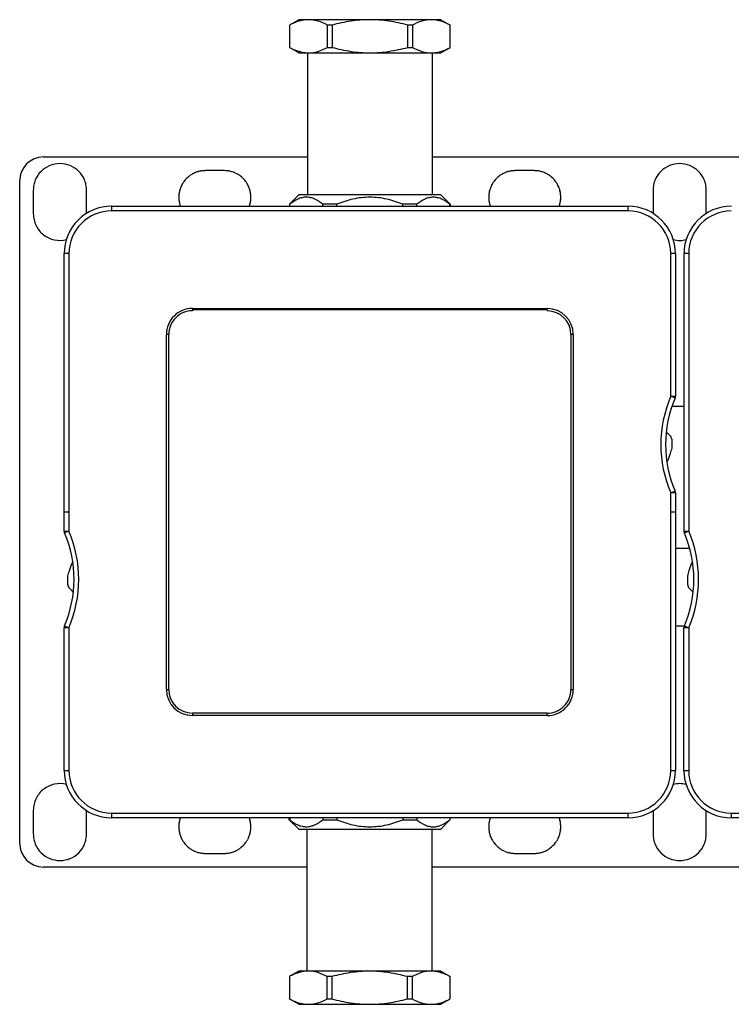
# Model space of a CAD drawing. Header units: millimetres. Extents: x -153 to 753, y 50 to 636.
# Tile 7 of 30: x -153 to -3, y 428 to 636. Entities that reach past the tile are written whole.
import ezdxf

# ---------------------------------------------------------------- set-up
doc = ezdxf.new("R2010")
doc.units = ezdxf.units.MM
doc.header["$LTSCALE"] = 23.1
doc.layers.get('0').update_dxf_attribs({"linetype": 'CONTINUOUS'})

msp = doc.modelspace()

# ---------------------------------------------------------------- linework, layer by layer
at = {"color": 7, "linetype": 'CONTINUOUS'}
for p, q in [((-94.21, 636.17), (-96.21, 635.02)), ((-96.2, 635.02), (-96.2, 630.33)), ((-64.21, 636.17), (-94.21, 636.17)), ((-88.2, 630.33), (-88.2, 635.02)), ((-87.21, 635.02), (-88.2, 635.02)), ((-87.21, 635.02), (-87.21, 630.33)), ((-71.21, 630.32), (-71.21, 635.01)), ((-70.22, 635.01), (-71.21, 635.01)), ((-70.22, 635.01), (-70.22, 630.32)), ((-64.21, 636.17), (-62.21, 635.01)), ((-62.22, 630.32), (-62.22, 635.01)), ((-94.21, 629.17), (-96.21, 630.33)), ((-88.2, 630.33), (-87.21, 630.33)), ((-71.21, 630.32), (-70.22, 630.32)), ((-64.21, 629.17), (-62.21, 630.32)), ((-94.21, 629.17), (-64.21, 629.17)), ((-92.41, 629.17), (-92.42, 599.17)), ((-66.01, 629.17), (-66.02, 599.17)), ((-148.23, 607.17), (-92.42, 607.17)), ((-66.02, 607.17), (34.78, 607.17)), ((-109.98, 604.28), (-113.98, 604.28)), ((-44.48, 604.28), (-48.48, 604.28)), ((-153.23, 462.17), (-153.23, 602.17)), ((-150.35, 600.17), (-150.35, 595.17)), ((-139.11, 595.25), (-139.11, 600.17)), ((-94.22, 599.17), (-96.17, 597.22)), ((-64.22, 599.17), (-94.22, 599.17)), ((-64.22, 599.17), (-62.22, 597.17)), ((-19.35, 600.17), (-19.35, 595.21)), ((-8.11, 595.24), (-8.11, 600.17)), ((-96.22, 597.17), (-96.22, 596.77)), ((-96.13, 597.17), (-96.22, 597.17)), ((-96.13, 596.77), (-96.13, 597.17)), ((-89.15, 596.77), (-89.15, 597.17)), ((-86.2, 597.17), (-89.15, 597.17)), ((-86.2, 596.77), (-86.2, 597.17)), ((-72.23, 596.76), (-72.23, 597.17)), ((-69.28, 597.17), (-72.23, 597.17)), ((-69.28, 596.76), (-69.28, 597.17)), ((-62.3, 596.76), (-62.3, 597.17)), ((-62.22, 597.17), (-62.3, 597.17)), ((-62.22, 597.17), (-62.22, 596.76)), ((-133.82, 596.77), (-133.82, 595.77)), ((-133.82, 596.77), (-24.62, 596.76)), ((-24.62, 595.76), (-133.82, 595.77)), ((-24.62, 595.76), (-24.62, 596.76)), ((-143.83, 528.14), (-143.82, 586.77)), ((-142.82, 586.77), (-143.82, 586.77)), ((-142.82, 586.77), (-142.83, 528.14)), ((-15.62, 556.62), (-15.62, 586.76)), ((-14.62, 586.76), (-15.62, 586.76)), ((-14.62, 586.76), (-14.62, 556.62)), ((-12.82, 586.76), (-12.82, 528.11)), ((-11.82, 586.76), (-12.82, 586.76)), ((-11.81, 586.76), (-11.82, 528.11)), ((-116.72, 575.18), (-116.72, 574.68)), ((-116.72, 575.18), (-41.72, 575.16)), ((-41.72, 574.86), (-116.72, 574.88)), ((-41.72, 575.1), (-41.72, 575.16)), ((-41.72, 574.86), (-41.72, 574.66)), ((-122.23, 494.68), (-122.22, 569.68)), ((-121.72, 569.68), (-122.22, 569.68)), ((-121.73, 494.68), (-121.72, 569.68)), ((-36.72, 569.66), (-36.73, 494.66)), ((-36.22, 569.66), (-36.72, 569.66)), ((-36.22, 569.66), (-36.23, 494.66)), ((-14.7, 556.22), (-15.62, 556.62)), ((-15.62, 556.62), (-14.63, 556.62)), ((-15.34, 554.56), (-12.82, 554.56)), ((-16.56, 549.1), (-15.72, 548.25)), ((-15.42, 547.55), (-15.42, 545.68)), ((-15.63, 536.2), (-14.71, 536.59)), ((-15.63, 477.56), (-15.63, 536.2)), ((-14.63, 536.2), (-15.63, 536.2)), ((-14.63, 536.2), (-14.63, 477.56)), ((-143.83, 532.18), (-142.83, 532.18)), ((-14.63, 532.16), (-15.63, 532.16)), ((-143.83, 528.14), (-142.83, 528.14)), ((-142.83, 528.14), (-143.74, 527.75)), ((-12.82, 528.11), (-11.82, 528.11)), ((-11.82, 528.11), (-12.73, 527.72)), ((-14.63, 524.5), (-11.62, 524.5)), ((-143.03, 516.78), (-143.03, 518.65)), ((-12.02, 516.77), (-12.02, 518.64)), ((-141.89, 515.23), (-142.73, 516.08)), ((-10.88, 515.22), (-11.73, 516.07)), ((-143.83, 477.58), (-143.83, 507.72)), ((-142.83, 507.72), (-143.83, 507.72)), ((-143.75, 508.12), (-142.83, 507.72)), ((-142.83, 507.72), (-142.83, 477.58)), ((-14.63, 508.12), (-12.74, 508.12)), ((-12.82, 477.56), (-12.82, 507.7)), ((-11.82, 507.7), (-12.82, 507.7)), ((-12.74, 508.09), (-11.82, 507.7)), ((-11.82, 507.7), (-11.82, 477.56)), ((-122.23, 494.68), (-121.73, 494.68)), ((-36.73, 494.66), (-36.23, 494.66)), ((-116.73, 489.68), (-116.73, 489.18)), ((-41.73, 489.66), (-116.73, 489.68)), ((-41.73, 489.16), (-116.73, 489.18)), ((-41.73, 489.16), (-41.73, 489.66)), ((-143.83, 477.58), (-142.83, 477.58)), ((-15.63, 477.56), (-14.63, 477.56)), ((-12.82, 477.56), (-11.82, 477.56)), ((-150.35, 469.17), (-150.35, 464.17)), ((-139.11, 464.17), (-139.11, 469.09)), ((-133.84, 468.58), (-133.84, 467.58)), ((-133.84, 468.58), (-24.64, 468.56)), ((-24.64, 467.56), (-24.64, 468.56)), ((-19.35, 469.08), (-19.35, 464.17)), ((-8.11, 464.17), (-8.11, 469.07)), ((-2.82, 468.56), (106.38, 468.55)), ((-2.82, 468.56), (-2.82, 467.56)), ((-24.64, 467.56), (-133.84, 467.58)), ((-96.24, 467.17), (-96.24, 467.57)), ((-94.24, 465.17), (-96.24, 467.17)), ((-96.24, 467.17), (-96.15, 467.17)), ((-96.15, 467.57), (-96.15, 467.17)), ((-89.17, 467.57), (-89.17, 467.17)), ((-89.17, 467.17), (-86.22, 467.17)), ((-86.22, 467.57), (-86.22, 467.17)), ((-72.25, 467.57), (-72.25, 467.17)), ((-72.25, 467.17), (-69.3, 467.17)), ((-69.3, 467.57), (-69.3, 467.17)), ((-64.24, 465.17), (-62.28, 467.13)), ((-62.32, 467.57), (-62.32, 467.17)), ((-62.32, 467.17), (-62.24, 467.17)), ((-62.24, 467.17), (-62.24, 467.57)), ((106.38, 467.55), (-2.82, 467.56)), ((-94.24, 465.17), (-64.24, 465.17)), ((-92.44, 435.17), (-92.44, 465.17)), ((-66.04, 435.17), (-66.04, 465.17)), ((-113.98, 460.05), (-109.98, 460.05)), ((-48.48, 460.05), (-44.48, 460.05)), ((-92.44, 457.17), (-148.23, 457.17)), ((34.78, 457.17), (-66.04, 457.17)), ((-94.24, 435.17), (-96.24, 434.02)), ((-64.24, 435.17), (-94.24, 435.17)), ((-64.24, 435.17), (-62.24, 434.01)), ((-96.23, 434.02), (-96.23, 429.33)), ((-88.23, 429.33), (-88.23, 434.02)), ((-87.24, 434.02), (-88.23, 434.02)), ((-87.24, 434.02), (-87.24, 429.33)), ((-71.24, 429.32), (-71.24, 434.01)), ((-70.25, 434.01), (-71.24, 434.01)), ((-70.25, 434.01), (-70.25, 429.32)), ((-62.25, 429.32), (-62.25, 434.01)), ((-94.24, 428.17), (-96.24, 429.33)), ((-88.23, 429.33), (-87.24, 429.33)), ((-71.24, 429.32), (-70.25, 429.32)), ((-64.24, 428.17), (-62.24, 429.32)), ((-94.24, 428.17), (-64.24, 428.17))]:
    msp.add_line(p, q, dxfattribs=at)
for centre, radius, start, end in [((-92.2, 635.63), 6.45, 268.1462, 269.9899), ((-66.22, 635.62), 6.45, 269.9937, 271.8373), ((-148.23, 602.17), 5, 90, 180), ((-113.96, 598.63), 5.66, 118.8103, 126.2921), ((-113.94, 598.58), 5.71, 114.2748, 118.8214), ((-113.98, 598.68), 5.61, 106.0864, 114.2933), ((-113.98, 598.69), 5.59, 106.0774, 114.3067), ((-114.02, 598.79), 5.49, 101.9759, 106.0389), ((-114.03, 598.84), 5.44, 101.9626, 106.0613), ((-109.94, 598.79), 5.49, 73.9195, 77.9983), ((-109.93, 598.84), 5.44, 73.8979, 78.0126), ((-109.98, 598.69), 5.59, 65.6418, 73.8809), ((-110.02, 598.58), 5.71, 61.1128, 65.6727), ((-109.99, 598.63), 5.66, 53.638, 61.1248), ((-48.46, 598.63), 5.66, 118.8103, 126.2921), ((-48.44, 598.58), 5.71, 114.2748, 118.8214), ((-48.48, 598.68), 5.61, 106.0864, 114.2933), ((-48.48, 598.69), 5.59, 106.0774, 114.3067), ((-48.52, 598.79), 5.49, 101.9759, 106.0389), ((-48.53, 598.84), 5.44, 101.9626, 106.0613), ((-44.44, 598.79), 5.49, 73.9195, 77.9983), ((-44.43, 598.84), 5.44, 73.8979, 78.0126), ((-44.48, 598.69), 5.59, 65.6418, 73.8809), ((-44.52, 598.58), 5.71, 61.1128, 65.6727), ((-44.49, 598.63), 5.66, 53.638, 61.1248), ((-113.9, 598.62), 5.71, 151.1128, 155.6727), ((-113.94, 598.65), 5.66, 143.638, 151.1248), ((-114.02, 598.7), 5.57, 126.3121, 143.619), ((-109.94, 598.7), 5.57, 36.3121, 53.619), ((-110.02, 598.65), 5.66, 28.8103, 36.2921), ((-110.06, 598.62), 5.71, 24.2748, 28.8214), ((-48.4, 598.62), 5.71, 151.1128, 155.6727), ((-48.44, 598.65), 5.66, 143.638, 151.1248), ((-48.52, 598.7), 5.57, 126.3121, 143.619), ((-44.44, 598.7), 5.57, 36.3121, 53.619), ((-44.52, 598.65), 5.66, 28.8103, 36.2921), ((-44.56, 598.62), 5.71, 24.2748, 28.8214), ((-114.11, 598.7), 5.49, 163.9195, 167.9983), ((-114.15, 598.71), 5.44, 163.8979, 168.0126), ((-114, 598.67), 5.59, 155.6418, 163.8809), ((-109.97, 598.66), 5.61, 16.0864, 24.2933), ((-109.95, 598.67), 5.59, 16.0774, 24.3067), ((-109.85, 598.7), 5.49, 11.9759, 16.0389), ((-109.81, 598.71), 5.44, 11.9626, 16.0613), ((-48.61, 598.7), 5.49, 163.9195, 167.9983), ((-48.65, 598.71), 5.44, 163.8979, 168.0126), ((-48.5, 598.67), 5.59, 155.6418, 163.8809), ((-44.47, 598.66), 5.61, 16.0864, 24.2933), ((-44.45, 598.67), 5.59, 16.0774, 24.3067), ((-44.35, 598.7), 5.49, 11.9759, 16.0389), ((-44.31, 598.71), 5.44, 11.9626, 16.0613), ((-114.11, 598.63), 5.49, 191.9759, 196.0389), ((-114.15, 598.62), 5.44, 191.9626, 196.0613), ((-114.05, 598.65), 5.55, 196.0632, 199.9335), ((-114.08, 598.64), 5.52, 196.0486, 199.8824), ((-110.02, 598.68), 5.66, 340.1292, 346.9492), ((-109.94, 598.65), 5.57, 340.1238, 347.0557), ((-110.09, 598.68), 5.73, 347.1305, 359.87), ((-48.37, 598.68), 5.73, 180.1275, 192.7625), ((-48.44, 598.68), 5.66, 192.9432, 199.9104), ((-48.52, 598.65), 5.57, 192.8392, 199.9189), ((-44.41, 598.65), 5.55, 340.0028, 343.8959), ((-44.38, 598.64), 5.52, 340.0557, 343.9097), ((-44.35, 598.63), 5.49, 343.9195, 347.9983), ((-44.31, 598.62), 5.44, 343.8979, 348.0126), ((-133.82, 586.77), 10, 89.9959, 179.9959), ((-133.82, 586.77), 9, 89.9959, 179.9959), ((-24.62, 586.76), 10, 359.9959, 89.9959), ((-24.62, 586.76), 9, 359.9959, 89.9959), ((-2.81, 586.76), 10, 89.9938, 179.9938), ((-2.81, 586.76), 9, 89.9938, 179.9938), ((-13.73, 595.16), 5.62, 255.9442, 284.3311), ((-116.72, 569.68), 5.5, 89.9918, 179.9918), ((-116.72, 569.68), 5, 89.9918, 179.9918), ((-41.72, 569.66), 5.5, 359.9918, 89.9918), ((-41.72, 569.66), 5, 359.9918, 89.9918), ((8.29, 546.41), 26, 156.882, 203.1098), ((8.29, 546.41), 25, 156.882, 203.1098), ((-15.62, 556.62), 1, 336.882, 359.9959), ((-16.42, 547.55), 1, 359.9918, 44.9918), ((-25.04, 546.94), 9.6, 333.7489, 334.4188), ((-25.2, 547.01), 9.77, 334.418, 334.8206), ((-15.63, 536.2), 1, 359.9959, 23.1098), ((-142.83, 528.14), 1, 179.9918, 203.1057), ((-166.74, 517.93), 25, 336.8779, 23.1057), ((-166.74, 517.93), 26, 336.8779, 23.1057), ((-11.82, 528.11), 1, 179.9959, 203.1098), ((-35.73, 517.91), 25, 336.882, 23.1098), ((-35.73, 517.91), 26, 336.882, 23.1098), ((-133.25, 517.32), 9.78, 154.4241, 154.832), ((-133.41, 517.39), 9.6, 153.7569, 154.4248), ((-2.24, 517.31), 9.78, 154.4281, 154.8306), ((-2.4, 517.38), 9.6, 153.7588, 154.4289), ((-142.03, 516.78), 1, 179.9959, 224.9959), ((-11.02, 516.77), 1, 179.9938, 224.9938), ((-142.83, 507.72), 1, 156.8779, 179.9918), ((-11.82, 507.7), 1, 156.882, 179.9959), ((-116.73, 494.68), 5.5, 179.9918, 269.9918), ((-116.73, 494.68), 5, 179.9918, 269.9918), ((-41.73, 494.66), 5.5, 269.9918, 359.9918), ((-41.73, 494.66), 5, 269.9918, 359.9918), ((-133.83, 477.58), 10, 179.9918, 269.9918), ((-133.83, 477.58), 9, 179.9918, 269.9918), ((-24.63, 477.56), 10, 269.9918, 359.9918), ((-24.63, 477.56), 9, 269.9918, 359.9918), ((-2.82, 477.56), 10, 179.9959, 269.9959), ((-2.82, 477.56), 9, 179.9959, 269.9959), ((-13.73, 469.17), 5.62, 75.8293, 104.1623), ((-114.11, 465.7), 5.49, 163.9195, 167.9983), ((-114.15, 465.71), 5.44, 163.8979, 168.0126), ((-114.05, 465.68), 5.55, 159.9154, 163.8956), ((-114.07, 465.69), 5.52, 159.9695, 163.9093), ((-110.02, 465.65), 5.66, 12.9434, 19.985), ((-109.94, 465.68), 5.57, 12.8394, 19.995), ((-110.09, 465.65), 5.73, 0.1275, 12.7625), ((-48.37, 465.65), 5.73, 167.1305, 179.87), ((-48.44, 465.65), 5.66, 160.0936, 166.9491), ((-48.52, 465.68), 5.57, 160.0874, 167.0557), ((-44.41, 465.68), 5.55, 16.0633, 19.9585), ((-44.38, 465.69), 5.52, 16.0487, 19.907), ((-44.35, 465.7), 5.49, 11.9759, 16.0389), ((-44.31, 465.71), 5.44, 11.9626, 16.0613), ((-114.11, 465.63), 5.49, 191.9759, 196.0389), ((-114.15, 465.62), 5.44, 191.9626, 196.0613), ((-113.99, 465.67), 5.61, 196.0864, 204.2933), ((-114.01, 465.66), 5.59, 196.0774, 204.3067), ((-109.95, 465.66), 5.59, 335.6418, 343.8809), ((-109.85, 465.63), 5.49, 343.9195, 347.9983), ((-109.81, 465.62), 5.44, 343.8979, 348.0126), ((-48.61, 465.63), 5.49, 191.9759, 196.0389), ((-48.65, 465.62), 5.44, 191.9626, 196.0613), ((-48.49, 465.67), 5.61, 196.0864, 204.2933), ((-48.51, 465.66), 5.59, 196.0774, 204.3067), ((-44.45, 465.66), 5.59, 335.6418, 343.8809), ((-44.35, 465.63), 5.49, 343.9195, 347.9983), ((-44.31, 465.62), 5.44, 343.8979, 348.0126), ((-148.23, 462.17), 5, 180, 270), ((-113.9, 465.71), 5.71, 204.2748, 208.8214), ((-113.94, 465.68), 5.66, 208.8103, 216.2921), ((-114.02, 465.63), 5.57, 216.3121, 233.619), ((-109.94, 465.63), 5.57, 306.3121, 323.619), ((-110.02, 465.68), 5.66, 323.638, 331.1248), ((-110.06, 465.71), 5.71, 331.1128, 335.6727), ((-48.4, 465.71), 5.71, 204.2748, 208.8214), ((-48.44, 465.68), 5.66, 208.8103, 216.2921), ((-48.52, 465.63), 5.57, 216.3121, 233.619), ((-44.44, 465.63), 5.57, 306.3121, 323.619), ((-44.52, 465.68), 5.66, 323.638, 331.1248), ((-44.56, 465.71), 5.71, 331.1128, 335.6727), ((-113.96, 465.7), 5.66, 233.638, 241.1248), ((-113.94, 465.75), 5.71, 241.1128, 245.6727), ((-113.98, 465.64), 5.59, 245.6418, 253.8809), ((-114.02, 465.54), 5.49, 253.9195, 257.9983), ((-114.03, 465.49), 5.44, 253.8979, 258.0126), ((-109.94, 465.54), 5.49, 281.9759, 286.0389), ((-109.93, 465.49), 5.44, 281.9626, 286.0613), ((-109.98, 465.65), 5.61, 286.0864, 294.2933), ((-109.98, 465.64), 5.59, 286.0774, 294.3067), ((-110.02, 465.75), 5.71, 294.2748, 298.8214), ((-110, 465.7), 5.66, 298.8103, 306.2921), ((-48.46, 465.7), 5.66, 233.638, 241.1248), ((-48.44, 465.75), 5.71, 241.1128, 245.6727), ((-48.48, 465.64), 5.59, 245.6418, 253.8809), ((-48.53, 465.49), 5.44, 253.8979, 258.0126), ((-48.52, 465.54), 5.49, 253.9195, 257.9983), ((-44.43, 465.49), 5.44, 281.9626, 286.0613), ((-44.44, 465.54), 5.49, 281.9759, 286.0389), ((-44.48, 465.65), 5.61, 286.0864, 294.2933), ((-44.48, 465.64), 5.59, 286.0774, 294.3067), ((-44.52, 465.75), 5.71, 294.2748, 298.8214), ((-44.5, 465.7), 5.66, 298.8103, 306.2921), ((-91.74, 426.5), 8.73, 106.051, 111.0462), ((-92.23, 428.72), 6.45, 89.9937, 91.8373), ((-66.25, 428.71), 6.45, 88.1462, 89.9898), ((-66.75, 426.5), 8.73, 68.9374, 73.9326)]:
    msp.add_arc(centre, radius, start, end, dxfattribs=at)
for points, knots in [([(-94.84, 635.65), (-94.96, 635.61), (-95.42, 635.42), (-95.87, 635.2), (-96.2, 635.02)], [0, 0, 0, 0, 0.246014, 1, 1, 1, 1]), ([(-92.2, 636.17), (-92.65, 636.17), (-93.55, 636.08), (-94.42, 635.81), (-94.84, 635.65)], [0, 0, 0, 0, 0.493244, 1, 1, 1, 1]), ([(-88.2, 635.02), (-88.83, 635.36), (-90.12, 635.94), (-91.52, 636.17), (-92.2, 636.17)], [0, 0, 0, 0, 0.513281, 1, 1, 1, 1]), ([(-79.21, 636.17), (-80.56, 636.17), (-83.26, 635.95), (-85.91, 635.37), (-87.21, 635.02)], [0, 0, 0, 0, 0.49994, 1, 1, 1, 1]), ([(-71.21, 635.01), (-72.51, 635.37), (-75.16, 635.95), (-77.86, 636.17), (-79.21, 636.17)], [0, 0, 0, 0, 0.50006, 1, 1, 1, 1]), ([(-66.22, 636.17), (-66.9, 636.17), (-68.31, 635.94), (-69.59, 635.36), (-70.22, 635.01)], [0, 0, 0, 0, 0.486719, 1, 1, 1, 1]), ([(-63.58, 635.65), (-64, 635.81), (-64.87, 636.07), (-65.78, 636.17), (-66.22, 636.17)], [0, 0, 0, 0, 0.506756, 1, 1, 1, 1]), ([(-62.22, 635.01), (-62.33, 635.07), (-62.77, 635.31), (-63.23, 635.51), (-63.58, 635.65)], [0, 0, 0, 0, 0.254111, 1, 1, 1, 1]), ([(-96.2, 630.33), (-96.09, 630.27), (-95.65, 630.03), (-95.19, 629.83), (-94.84, 629.69)], [0, 0, 0, 0, 0.254111, 1, 1, 1, 1]), ([(-92.2, 629.17), (-91.52, 629.17), (-90.12, 629.4), (-88.83, 629.98), (-88.2, 630.33)], [0, 0, 0, 0, 0.486719, 1, 1, 1, 1]), ([(-87.21, 630.33), (-85.91, 629.97), (-83.27, 629.39), (-80.56, 629.17), (-79.21, 629.17)], [0, 0, 0, 0, 0.50006, 1, 1, 1, 1]), ([(-79.21, 629.17), (-77.86, 629.17), (-75.16, 629.39), (-72.52, 629.97), (-71.21, 630.32)], [0, 0, 0, 0, 0.49994, 1, 1, 1, 1]), ([(-70.22, 630.32), (-69.59, 629.98), (-68.31, 629.4), (-66.9, 629.17), (-66.22, 629.17)], [0, 0, 0, 0, 0.513281, 1, 1, 1, 1]), ([(-63.58, 629.69), (-63.46, 629.73), (-63, 629.92), (-62.55, 630.14), (-62.22, 630.32)], [0, 0, 0, 0, 0.246014, 1, 1, 1, 1]), ([(-94.84, 629.69), (-94.65, 629.62), (-93.86, 629.35), (-93.03, 629.2), (-92.41, 629.18)], [0, 0, 0, 0, 0.255903, 1, 1, 1, 1]), ([(-66.01, 629.17), (-65.81, 629.18), (-64.98, 629.24), (-64.16, 629.47), (-63.58, 629.69)], [0, 0, 0, 0, 0.24608, 1, 1, 1, 1]), ([(-139.11, 600.17), (-139.11, 600.53), (-139.18, 601.27), (-139.61, 602.68), (-140.65, 604.24), (-142.52, 605.49), (-144.73, 605.93), (-146.94, 605.49), (-148.81, 604.24), (-149.85, 602.68), (-150.28, 601.27), (-150.35, 600.53), (-150.35, 600.17)], [0, 0, 0, 0, 0.063142, 0.125316, 0.250328, 0.375147, 0.5, 0.624853, 0.749672, 0.874684, 0.936858, 1, 1, 1, 1]), ([(-8.11, 600.17), (-8.11, 600.53), (-8.18, 601.27), (-8.61, 602.68), (-9.65, 604.24), (-11.52, 605.49), (-13.73, 605.93), (-15.94, 605.49), (-17.81, 604.24), (-18.85, 602.68), (-19.28, 601.27), (-19.35, 600.53), (-19.35, 600.17)], [0, 0, 0, 0, 0.063142, 0.125316, 0.250328, 0.375147, 0.5, 0.624853, 0.749672, 0.874684, 0.936858, 1, 1, 1, 1]), ([(-113.98, 604.28), (-114.08, 604.28), (-114.47, 604.27), (-114.87, 604.22), (-115.15, 604.16)], [0, 0, 0, 0, 0.254636, 1, 1, 1, 1]), ([(-108.8, 604.16), (-108.9, 604.18), (-109.29, 604.25), (-109.68, 604.28), (-109.98, 604.28)], [0, 0, 0, 0, 0.246627, 1, 1, 1, 1]), ([(-48.48, 604.28), (-48.58, 604.28), (-48.97, 604.27), (-49.37, 604.22), (-49.65, 604.16)], [0, 0, 0, 0, 0.254636, 1, 1, 1, 1]), ([(-43.3, 604.16), (-43.4, 604.18), (-43.79, 604.25), (-44.18, 604.28), (-44.48, 604.28)], [0, 0, 0, 0, 0.246627, 1, 1, 1, 1]), ([(-119.47, 599.84), (-119.49, 599.75), (-119.57, 599.36), (-119.6, 598.96), (-119.6, 598.67)], [0, 0, 0, 0, 0.246627, 1, 1, 1, 1]), ([(-104.36, 598.67), (-104.36, 598.77), (-104.37, 599.16), (-104.42, 599.55), (-104.48, 599.84)], [0, 0, 0, 0, 0.254636, 1, 1, 1, 1]), ([(-53.97, 599.84), (-53.99, 599.75), (-54.07, 599.36), (-54.1, 598.96), (-54.1, 598.67)], [0, 0, 0, 0, 0.246627, 1, 1, 1, 1]), ([(-38.86, 598.67), (-38.86, 598.77), (-38.87, 599.16), (-38.92, 599.55), (-38.98, 599.84)], [0, 0, 0, 0, 0.254636, 1, 1, 1, 1]), ([(-119.6, 598.67), (-119.6, 598.56), (-119.59, 598.17), (-119.54, 597.78), (-119.47, 597.49)], [0, 0, 0, 0, 0.254636, 1, 1, 1, 1]), ([(-104.5, 597.4), (-104.43, 597.71), (-104.37, 598.13), (-104.36, 598.56), (-104.36, 598.67)], [0, 0, 0, 0, 0.747291, 1, 1, 1, 1]), ([(-89.15, 597.17), (-89.67, 597.6), (-90.5, 598.17), (-91.72, 598.6), (-92.64, 598.71), (-93.55, 598.6), (-94.78, 598.17), (-95.61, 597.6), (-96.13, 597.17)], [0, 0, 0, 0, 0.262404, 0.383314, 0.5, 0.616686, 0.737596, 1, 1, 1, 1]), ([(-72.23, 597.17), (-73.34, 597.62), (-75.62, 598.38), (-79.21, 598.81), (-82.81, 598.38), (-85.09, 597.63), (-86.2, 597.17)], [0, 0, 0, 0, 0.250072, 0.5, 0.749928, 1, 1, 1, 1]), ([(-62.3, 597.17), (-62.82, 597.6), (-63.65, 598.17), (-64.88, 598.6), (-65.79, 598.7), (-66.71, 598.6), (-67.93, 598.17), (-68.76, 597.6), (-69.28, 597.17)], [0, 0, 0, 0, 0.262419, 0.383324, 0.5, 0.616676, 0.737581, 1, 1, 1, 1]), ([(-54.1, 598.67), (-54.1, 598.56), (-54.09, 598.14), (-54.03, 597.72), (-53.96, 597.41)], [0, 0, 0, 0, 0.25271, 1, 1, 1, 1]), ([(-38.99, 597.49), (-38.97, 597.58), (-38.89, 597.97), (-38.86, 598.37), (-38.86, 598.67)], [0, 0, 0, 0, 0.246627, 1, 1, 1, 1]), ([(-150.35, 595.17), (-150.35, 594.74), (-150.25, 593.89), (-149.82, 592.68), (-149.13, 591.59), (-147.91, 590.4), (-145.93, 589.47), (-144.17, 589.51), (-143.35, 589.72)], [0, 0, 0, 0, 0.125938, 0.250557, 0.376248, 0.501624, 0.750809, 1, 1, 1, 1]), ([(-15.42, 545.68), (-15.51, 545.29), (-15.76, 544.32), (-16.1, 543.38), (-16.35, 542.85)], [0, 0, 0, 0, 0.412846, 1, 1, 1, 1]), ([(-143.03, 518.65), (-142.94, 519.05), (-142.69, 520.01), (-142.35, 520.95), (-142.1, 521.48)], [0, 0, 0, 0, 0.41302, 1, 1, 1, 1]), ([(-12.02, 518.64), (-11.93, 519.03), (-11.68, 520), (-11.34, 520.94), (-11.09, 521.46)], [0, 0, 0, 0, 0.413036, 1, 1, 1, 1]), ([(-143.36, 474.61), (-144.18, 474.82), (-145.93, 474.86), (-147.91, 473.93), (-149.13, 472.74), (-149.82, 471.65), (-150.25, 470.44), (-150.35, 469.59), (-150.35, 469.17)], [0, 0, 0, 0, 0.249192, 0.498378, 0.623754, 0.749445, 0.874061, 1, 1, 1, 1]), ([(-119.47, 466.84), (-119.49, 466.75), (-119.57, 466.36), (-119.6, 465.96), (-119.6, 465.67)], [0, 0, 0, 0, 0.246627, 1, 1, 1, 1]), ([(-104.36, 465.67), (-104.36, 465.77), (-104.37, 466.19), (-104.43, 466.61), (-104.5, 466.92)], [0, 0, 0, 0, 0.25271, 1, 1, 1, 1]), ([(-96.15, 467.17), (-95.63, 466.74), (-94.8, 466.17), (-93.57, 465.75), (-92.66, 465.64), (-91.74, 465.75), (-90.52, 466.17), (-89.69, 466.74), (-89.17, 467.17)], [0, 0, 0, 0, 0.262411, 0.383319, 0.5, 0.616681, 0.737588, 1, 1, 1, 1]), ([(-86.22, 467.17), (-85.11, 466.72), (-82.83, 465.96), (-79.24, 465.53), (-75.64, 465.96), (-73.36, 466.71), (-72.25, 467.17)], [0, 0, 0, 0, 0.250072, 0.5, 0.749928, 1, 1, 1, 1]), ([(-69.3, 467.17), (-68.78, 466.74), (-67.95, 466.17), (-66.73, 465.74), (-65.81, 465.63), (-64.9, 465.74), (-63.67, 466.17), (-62.84, 466.74), (-62.32, 467.17)], [0, 0, 0, 0, 0.262411, 0.383319, 0.5, 0.616681, 0.737588, 1, 1, 1, 1]), ([(-53.96, 466.93), (-54.03, 466.62), (-54.09, 466.2), (-54.1, 465.77), (-54.1, 465.67)], [0, 0, 0, 0, 0.747291, 1, 1, 1, 1]), ([(-38.86, 465.67), (-38.86, 465.77), (-38.87, 466.16), (-38.92, 466.55), (-38.98, 466.84)], [0, 0, 0, 0, 0.254636, 1, 1, 1, 1]), ([(-150.35, 464.17), (-150.35, 463.8), (-150.28, 463.06), (-149.85, 461.65), (-148.81, 460.09), (-146.94, 458.84), (-144.73, 458.4), (-142.52, 458.84), (-140.65, 460.09), (-139.61, 461.65), (-139.18, 463.06), (-139.11, 463.8), (-139.11, 464.17)], [0, 0, 0, 0, 0.063142, 0.125316, 0.250328, 0.375147, 0.5, 0.624853, 0.749672, 0.874684, 0.936858, 1, 1, 1, 1]), ([(-119.6, 465.67), (-119.6, 465.56), (-119.59, 465.17), (-119.54, 464.78), (-119.47, 464.49)], [0, 0, 0, 0, 0.254636, 1, 1, 1, 1]), ([(-104.49, 464.49), (-104.47, 464.58), (-104.39, 464.97), (-104.36, 465.37), (-104.36, 465.67)], [0, 0, 0, 0, 0.246627, 1, 1, 1, 1]), ([(-54.1, 465.67), (-54.1, 465.56), (-54.09, 465.17), (-54.04, 464.78), (-53.97, 464.49)], [0, 0, 0, 0, 0.254636, 1, 1, 1, 1]), ([(-38.99, 464.49), (-38.97, 464.58), (-38.89, 464.97), (-38.86, 465.37), (-38.86, 465.67)], [0, 0, 0, 0, 0.246627, 1, 1, 1, 1]), ([(-19.35, 464.17), (-19.35, 463.8), (-19.28, 463.06), (-18.85, 461.65), (-17.81, 460.09), (-15.94, 458.84), (-13.73, 458.4), (-11.52, 458.84), (-9.65, 460.09), (-8.61, 461.65), (-8.18, 463.06), (-8.11, 463.8), (-8.11, 464.17)], [0, 0, 0, 0, 0.063142, 0.125316, 0.250328, 0.375147, 0.5, 0.624853, 0.749672, 0.874684, 0.936858, 1, 1, 1, 1]), ([(-115.16, 460.17), (-115.06, 460.15), (-114.67, 460.08), (-114.28, 460.05), (-113.98, 460.05)], [0, 0, 0, 0, 0.246627, 1, 1, 1, 1]), ([(-109.98, 460.05), (-109.88, 460.05), (-109.49, 460.06), (-109.09, 460.11), (-108.8, 460.17)], [0, 0, 0, 0, 0.254636, 1, 1, 1, 1]), ([(-49.66, 460.17), (-49.56, 460.15), (-49.17, 460.08), (-48.78, 460.05), (-48.48, 460.05)], [0, 0, 0, 0, 0.246627, 1, 1, 1, 1]), ([(-44.48, 460.05), (-44.38, 460.05), (-43.99, 460.06), (-43.59, 460.11), (-43.3, 460.17)], [0, 0, 0, 0, 0.254636, 1, 1, 1, 1]), ([(-92.44, 435.17), (-92.58, 435.16), (-93.16, 435.13), (-93.73, 435.01), (-94.15, 434.89)], [0, 0, 0, 0, 0.247778, 1, 1, 1, 1]), ([(-88.23, 434.02), (-88.86, 434.36), (-90.15, 434.94), (-91.55, 435.17), (-92.23, 435.17)], [0, 0, 0, 0, 0.513281, 1, 1, 1, 1]), ([(-79.24, 435.17), (-80.59, 435.17), (-83.29, 434.95), (-85.94, 434.37), (-87.24, 434.02)], [0, 0, 0, 0, 0.49994, 1, 1, 1, 1]), ([(-71.24, 434.01), (-72.54, 434.37), (-75.19, 434.95), (-77.89, 435.17), (-79.24, 435.17)], [0, 0, 0, 0, 0.50006, 1, 1, 1, 1]), ([(-66.25, 435.17), (-66.93, 435.17), (-68.33, 434.94), (-69.62, 434.36), (-70.25, 434.01)], [0, 0, 0, 0, 0.486719, 1, 1, 1, 1]), ([(-64.33, 434.89), (-64.47, 434.93), (-65.03, 435.07), (-65.61, 435.15), (-66.04, 435.17)], [0, 0, 0, 0, 0.253324, 1, 1, 1, 1]), ([(-94.87, 434.65), (-94.99, 434.61), (-95.45, 434.42), (-95.9, 434.2), (-96.23, 434.02)], [0, 0, 0, 0, 0.246014, 1, 1, 1, 1]), ([(-62.25, 434.01), (-62.36, 434.07), (-62.8, 434.31), (-63.26, 434.51), (-63.61, 434.65)], [0, 0, 0, 0, 0.254111, 1, 1, 1, 1]), ([(-96.23, 429.33), (-96.12, 429.27), (-95.68, 429.03), (-95.22, 428.83), (-94.87, 428.69)], [0, 0, 0, 0, 0.254111, 1, 1, 1, 1]), ([(-94.87, 428.69), (-94.45, 428.53), (-93.58, 428.27), (-92.68, 428.17), (-92.23, 428.17)], [0, 0, 0, 0, 0.506756, 1, 1, 1, 1]), ([(-92.23, 428.17), (-91.55, 428.17), (-90.15, 428.4), (-88.86, 428.98), (-88.23, 429.33)], [0, 0, 0, 0, 0.486719, 1, 1, 1, 1]), ([(-87.24, 429.33), (-85.94, 428.97), (-83.29, 428.39), (-80.59, 428.17), (-79.24, 428.17)], [0, 0, 0, 0, 0.50006, 1, 1, 1, 1]), ([(-79.24, 428.17), (-77.89, 428.17), (-75.19, 428.39), (-72.54, 428.97), (-71.24, 429.32)], [0, 0, 0, 0, 0.49994, 1, 1, 1, 1]), ([(-70.25, 429.32), (-69.62, 428.98), (-68.34, 428.4), (-66.93, 428.17), (-66.25, 428.17)], [0, 0, 0, 0, 0.513281, 1, 1, 1, 1]), ([(-66.25, 428.17), (-65.81, 428.17), (-64.9, 428.26), (-64.03, 428.53), (-63.61, 428.69)], [0, 0, 0, 0, 0.493244, 1, 1, 1, 1]), ([(-63.61, 428.69), (-63.49, 428.73), (-63.03, 428.92), (-62.58, 429.14), (-62.25, 429.32)], [0, 0, 0, 0, 0.246014, 1, 1, 1, 1])]:
    msp.add_open_spline(points, degree=3, knots=knots, dxfattribs=at)
for points in [[(-113.98, 604.28), (-114.37, 604.28), (-114.77, 604.24), (-115.15, 604.16)], [(-108.8, 604.16), (-109.19, 604.24), (-109.58, 604.28), (-109.98, 604.28)], [(-48.48, 604.28), (-48.87, 604.28), (-49.27, 604.24), (-49.65, 604.16)], [(-43.3, 604.16), (-43.69, 604.24), (-44.08, 604.28), (-44.48, 604.28)], [(-119.47, 599.84), (-119.56, 599.46), (-119.6, 599.06), (-119.6, 598.67)], [(-104.36, 598.67), (-104.36, 599.06), (-104.4, 599.45), (-104.48, 599.84)], [(-53.97, 599.84), (-54.06, 599.46), (-54.1, 599.06), (-54.1, 598.67)], [(-38.86, 598.67), (-38.86, 599.06), (-38.9, 599.45), (-38.98, 599.84)], [(-119.6, 598.67), (-119.6, 598.27), (-119.56, 597.88), (-119.47, 597.49)], [(-38.99, 597.49), (-38.9, 597.87), (-38.86, 598.27), (-38.86, 598.67)], [(-119.47, 466.84), (-119.56, 466.46), (-119.6, 466.06), (-119.6, 465.67)], [(-38.86, 465.67), (-38.86, 466.06), (-38.9, 466.45), (-38.98, 466.84)], [(-119.6, 465.67), (-119.6, 465.27), (-119.56, 464.88), (-119.47, 464.49)], [(-104.49, 464.49), (-104.4, 464.87), (-104.36, 465.27), (-104.36, 465.67)], [(-54.1, 465.67), (-54.1, 465.27), (-54.06, 464.88), (-53.97, 464.49)], [(-38.99, 464.49), (-38.9, 464.87), (-38.86, 465.27), (-38.86, 465.67)], [(-115.16, 460.17), (-114.77, 460.09), (-114.37, 460.05), (-113.98, 460.05)], [(-109.98, 460.05), (-109.59, 460.05), (-109.19, 460.09), (-108.8, 460.17)], [(-49.66, 460.17), (-49.27, 460.09), (-48.87, 460.05), (-48.48, 460.05)], [(-44.48, 460.05), (-44.09, 460.05), (-43.69, 460.09), (-43.3, 460.17)]]:
    msp.add_open_spline(points, degree=3, dxfattribs=at)

doc.saveas('drawing.dxf')
